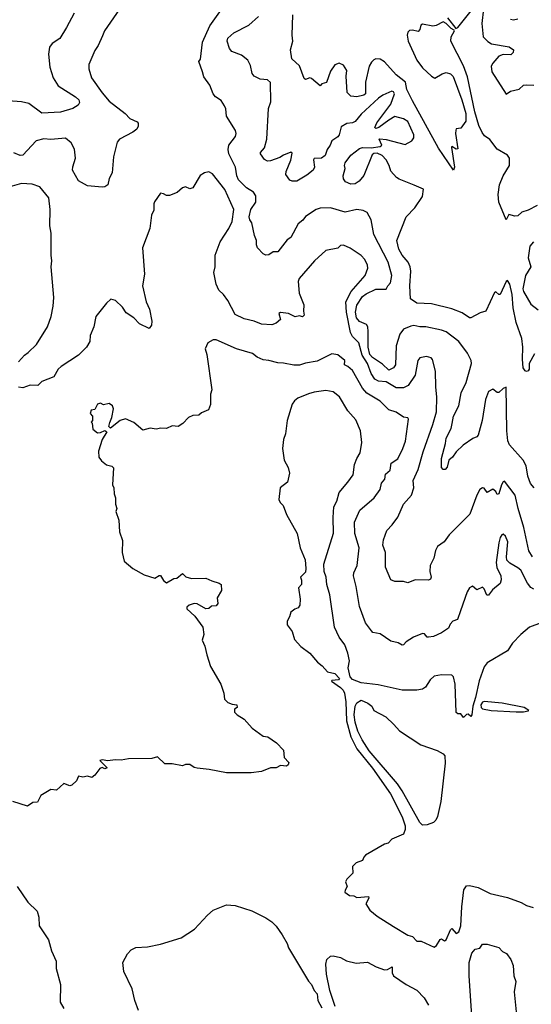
# Model space of a CAD drawing. Extents: x 1678759 to 1859541, y 384609 to 522867.
# Tile 97 of 256: x 1759893 to 1763388, y 417040 to 423761. Entities that reach past the tile are written whole.
import ezdxf

# ---------------------------------------------------------------- set-up
doc = ezdxf.new("R2010")
doc.units = 0

msp = doc.modelspace()

# ---------------------------------------------------------------- linework, layer by layer
at = {"layer": '0CON20XD'}
for points in [[(1763406.2, 420565), (1763381.4, 420595), (1763364.4, 420645), (1763352.9, 420715), (1763331.4, 420755), (1763239.3, 420859.3), (1763227.4, 420887.4), (1763220.1, 420955), (1763215, 421252.5), (1763195, 421243.3), (1763165, 421216.2), (1763155, 421216.7), (1763125, 421240), (1763095, 421223.3), (1763075, 421168.8), (1763051.8, 421025), (1763024.7, 420925.3), (1763015, 420913.6), (1762987.2, 420902.8), (1762922.5, 420857.5), (1762875, 420810.8), (1762849.2, 420775), (1762823.8, 420755), (1762813, 420707), (1762798.8, 420691.2), (1762785, 420690), (1762774.4, 420705), (1762773.5, 420765), (1762801.7, 420868.3), (1762805.4, 420905), (1762840.1, 420969.9), (1762847.9, 421005), (1762856.8, 421055), (1762893.5, 421125), (1762908.2, 421215), (1762942.5, 421285), (1762978.6, 421415), (1762975.6, 421435), (1762951.9, 421485), (1762892.9, 421565), (1762805, 421629.5), (1762772.9, 421642.9), (1762667.5, 421665), (1762625, 421665.4), (1762585, 421674.5), (1762565, 421670), (1762515, 421648.5), (1762489.2, 421615), (1762465.2, 421534.8), (1762458.8, 421405), (1762445.6, 421385), (1762415, 421370), (1762370.1, 421410.1), (1762302.7, 421455), (1762284.9, 421475), (1762272.2, 421525), (1762272.6, 421632.6), (1762269.7, 421665), (1762261.4, 421681.4), (1762215, 421700.3), (1762193.9, 421725), (1762187, 421765), (1762195, 421812.2), (1762235, 421870.9), (1762259.2, 421890.8), (1762325, 421922.8), (1762395, 421922.5), (1762406.7, 421945), (1762426.6, 421965), (1762434.2, 422015), (1762409.7, 422105), (1762312.5, 422295), (1762294.3, 422395), (1762266, 422445), (1762239.1, 422459.1), (1762195.5, 422465.5), (1762115, 422448.2), (1762015, 422477.5), (1761945, 422475.8), (1761917.5, 422465), (1761845, 422418.9), (1761826.1, 422393.9), (1761795, 422368.9), (1761745.5, 422274.5), (1761720.6, 422259.4), (1761655, 422176.2), (1761624.3, 422175.7), (1761593.9, 422156.1), (1761575, 422154), (1761555, 422163.3), (1761516.7, 422205), (1761510, 422225), (1761511.2, 422255), (1761497.3, 422287.3), (1761478.9, 422375), (1761464.8, 422394.8), (1761460.5, 422415), (1761472.3, 422465), (1761506.2, 422515), (1761505, 422560), (1761490, 422585), (1761442.9, 422612.9), (1761388.2, 422668.2), (1761375, 422696.2), (1761366.2, 422755), (1761320.3, 422845), (1761316.5, 422875), (1761321.2, 422905), (1761366.4, 422965), (1761371.1, 422985), (1761366.9, 423005), (1761305, 423103.3), (1761301.7, 423151.7), (1761292.4, 423172.4), (1761269.1, 423209.1), (1761230, 423235), (1761214.3, 423254.3), (1761192, 423315), (1761151.7, 423371.7), (1761141.2, 423405), (1761117.5, 423475), (1761127.2, 423492.8), (1761142.1, 423607.9), (1761191.1, 423718.9), (1761316.7, 423895)], [(1760265.6, 423805), (1760213.1, 423706.9), (1760166, 423634), (1760115, 423597.8), (1760097.2, 423572.8), (1760089.7, 423525), (1760098, 423438), (1760122.3, 423365), (1760155, 423310), (1760274, 423235), (1760295.8, 423215), (1760302, 423195), (1760292.5, 423177.5), (1760255.4, 423154.6), (1760170.9, 423129.1), (1760045, 423123.5), (1759955, 423189.5), (1759905, 423200.4), (1759815, 423207.1)], [(1760575, 423833.3), (1760471.4, 423685), (1760457.8, 423652.2), (1760428.8, 423585), (1760405, 423550), (1760366.1, 423456.1), (1760364.2, 423425), (1760383.1, 423365), (1760455, 423262.5), (1760504.4, 423205), (1760612.1, 423122.1), (1760645, 423087.1), (1760694.5, 423064.5), (1760701.4, 423055), (1760702.9, 423035), (1760692, 423015), (1760666.4, 422993.6), (1760575, 422945.6), (1760558.1, 422925), (1760534.5, 422825.5), (1760523.7, 422716.3), (1760505, 422676.7), (1760494.4, 422635), (1760475, 422621.2), (1760455, 422617.9), (1760355, 422628.3), (1760295, 422660.8), (1760253.8, 422735), (1760255, 422756.7), (1760273.8, 422815), (1760267.4, 422877.4), (1760245, 422921.2), (1760205, 422953.3), (1760105, 422944.3), (1760058.3, 422948.3), (1760005, 422933.3), (1759913.9, 422836.1), (1759895, 422834), (1759853.3, 422853.3)], [(1763409.3, 421480.7), (1763373.8, 421415), (1763373.8, 421375), (1763366.2, 421365), (1763355, 421360), (1763345, 421363.8), (1763332.9, 421385), (1763326.7, 421445), (1763330, 421525), (1763322, 421585), (1763285, 421693.3), (1763264.3, 421795), (1763257.1, 421885), (1763240.5, 421955), (1763225, 421980), (1763215, 421973.3), (1763175, 421886.2), (1763165, 421886.2), (1763145, 421903.3), (1763135, 421900), (1763077.5, 421772.5), (1763038.9, 421761.1), (1762975, 421727.1), (1762965, 421727.1), (1762915, 421761.1), (1762845, 421787.5), (1762705, 421821.1), (1762605, 421825.7), (1762562.5, 421855), (1762557.1, 421945), (1762564.4, 422045.6), (1762560.5, 422075), (1762546.7, 422105), (1762505.5, 422155), (1762482.7, 422195), (1762468, 422255), (1762532.9, 422415), (1762592.4, 422477.6), (1762643.3, 422555), (1762650, 422605), (1762588.3, 422631.7), (1762485, 422671.9), (1762467.5, 422685), (1762427.9, 422727.9), (1762417.5, 422765), (1762397.1, 422805), (1762368.1, 422835), (1762335, 422849.4), (1762312.7, 422847.3), (1762301.2, 422838.8), (1762242.7, 422697.3), (1762211.9, 422658.1), (1762185, 422641.5), (1762155, 422637.9), (1762118.9, 422655), (1762104.6, 422675), (1762102.5, 422695), (1762115.4, 422744.6), (1762111.5, 422765), (1762116.9, 422785), (1762153.6, 422836.4), (1762215, 422883.1), (1762235, 422889.1), (1762292.7, 422887.3), (1762353.9, 422896.1), (1762366.7, 422905), (1762347.5, 422945), (1762352.3, 422947.7), (1762395, 422944.4), (1762525, 422908.8), (1762571.2, 422935), (1762584, 422955), (1762584.3, 422975), (1762545, 423065.8), (1762515, 423084), (1762455, 423100), (1762414.2, 423075.8), (1762345, 423025.6), (1762325, 423018), (1762319.2, 423025), (1762332.9, 423057.1), (1762428, 423185), (1762452.5, 423255), (1762445, 423270), (1762435, 423272.5), (1762372.5, 423245), (1762343.3, 423225), (1762224.6, 423115.4), (1762185, 423066.7), (1762165, 423057.8), (1762127, 423053), (1762089.2, 423030.8), (1762075.5, 422975), (1762065, 422961.5), (1762024.6, 422935.4), (1762014.4, 422905), (1761994, 422876), (1761980.3, 422835), (1761955, 422815.3), (1761905, 422813.1), (1761899.1, 422805), (1761907.2, 422755), (1761898, 422735), (1761855, 422699.1), (1761785, 422659.1), (1761755, 422658.9), (1761736.9, 422666.9), (1761711.4, 422705), (1761712.5, 422725), (1761745, 422802.5), (1761755, 422850), (1761745, 422856.7), (1761695, 422836.2), (1761669.4, 422820.6), (1761605, 422797.1), (1761585, 422795.7), (1761565, 422806), (1761536.7, 422845), (1761536.7, 422855), (1761564.4, 422885.6), (1761580.4, 422945), (1761592.5, 423155), (1761608.9, 423201.1), (1761605, 423333.3), (1761585, 423350), (1761535, 423354.4), (1761494.8, 423374.8), (1761480.4, 423395), (1761468.8, 423448.8), (1761450.9, 423485), (1761408.1, 423518.1), (1761341.2, 423545), (1761325.7, 423565.7), (1761309.2, 423615), (1761314.3, 423635), (1761355, 423671.1), (1761456.9, 423725), (1761525, 423782.2)], [(1762905, 423020), (1762875, 423016.7), (1762871.7, 423008.3), (1762870, 422985), (1762885, 422880), (1762875, 422876.7), (1762845, 422896.7), (1762841.7, 422888.3), (1762862.5, 422755), (1762855, 422733.8), (1762754.1, 422884.1), (1762575, 423207.1), (1762536.3, 423285), (1762529, 423335), (1762464.9, 423385), (1762385, 423474.8), (1762355, 423492.4), (1762326.5, 423493.5), (1762312.2, 423487.8), (1762295, 423472.5), (1762279.7, 423445), (1762253.8, 423335), (1762255.6, 423255), (1762242.5, 423245), (1762195, 423234.3), (1762155, 423240.3), (1762129.2, 423265), (1762122.3, 423375), (1762126.8, 423415), (1762105, 423451.4), (1762075, 423465.6), (1762045, 423452.5), (1762015, 423409.5), (1761987.6, 423332.4), (1761957.3, 423322.7), (1761945, 423310), (1761885, 423360), (1761875, 423364.2), (1761845, 423353.8), (1761835, 423358.8), (1761805, 423445.5), (1761752.5, 423495), (1761742.9, 423555), (1761758.5, 423615), (1761753.1, 423655), (1761759.4, 423795)], [(1762813.9, 423775), (1762871.7, 423701.7), (1762885, 423709), (1762995, 423843.8)], [(1763061.5, 423835), (1763049.2, 423735), (1763059.3, 423645), (1763091.5, 423611.5), (1763115, 423596.7), (1763236.9, 423576.9), (1763266.2, 423555), (1763263.6, 423536.4), (1763247.7, 423522.3), (1763195, 423523.5), (1763165, 423512.5), (1763124, 423465), (1763114.2, 423445), (1763118.9, 423405), (1763215, 423253.8), (1763245, 423273.3), (1763303.6, 423286.4), (1763335, 423313.3), (1763355, 423316.2), (1763405, 423314)], [(1763427.6, 422492.4), (1763365, 422460.6), (1763322.6, 422447.4), (1763295, 422422), (1763275, 422420.8), (1763235, 422432), (1763215, 422394.2), (1763166.6, 422515), (1763161.9, 422568.1), (1763169.5, 422635), (1763194.5, 422695), (1763238.2, 422765), (1763239.5, 422815), (1763225, 422836.5), (1763155, 422877.7), (1763105, 422943.8), (1763068.4, 422968.4), (1763051.6, 422991.6), (1763029.9, 423039.9), (1763002.3, 423132.3), (1762950.8, 423370.8), (1762925, 423447.3), (1762838.5, 423615), (1762840.1, 423645), (1762863.1, 423685), (1762860.9, 423690.9), (1762840.2, 423700.2), (1762805.3, 423735.3), (1762785, 423745.8), (1762738.6, 423721.4), (1762715, 423717.6), (1762645, 423731.4), (1762633.8, 423725), (1762626.6, 423693.4), (1762615, 423680), (1762575, 423689.4), (1762555, 423687.5), (1762544.4, 423675.6), (1762540, 423655), (1762546.2, 423615), (1762605.9, 423485.9), (1762643.8, 423433.8), (1762705, 423375.6), (1762728.6, 423361.4), (1762777.6, 423392.4), (1762805, 423401.4), (1762835, 423391.9), (1762853.5, 423373.5), (1762912.9, 423215), (1762940.4, 423120.4), (1762941.1, 423068.9), (1762905, 423020)], [(1763244.4, 423765), (1763265, 423760.6), (1763295, 423767.8)], [(1762188.4, 421941.6), (1762253.6, 422015), (1762271.9, 422065), (1762269.4, 422085), (1762249.4, 422125), (1762225, 422151.4), (1762151.2, 422201.2), (1762105, 422223.3), (1762085, 422220), (1762065, 422201.2), (1761985, 422186), (1761907.5, 422115), (1761802, 421995), (1761796, 421975), (1761801.4, 421895), (1761833.9, 421813.9), (1761831.2, 421771.2), (1761836.7, 421745), (1761825, 421733.3), (1761805, 421740), (1761773.9, 421733.9), (1761730, 421755), (1761675, 421762.5), (1761662.5, 421755), (1761673.3, 421715), (1761645, 421688.8), (1761615, 421679.2), (1761545, 421683.6), (1761495, 421704.2), (1761425, 421719.2), (1761365, 421750), (1761314.3, 421844.3), (1761285, 421886.2), (1761251.9, 421915), (1761235.6, 421955), (1761220, 422035), (1761227.5, 422075), (1761227.5, 422155), (1761261.9, 422245), (1761322, 422335), (1761345, 422383.3), (1761355.4, 422465), (1761295, 422602.5), (1761209.7, 422709.7), (1761185, 422723.3), (1761155, 422716.2), (1761125, 422698.8), (1761075, 422613.3), (1761055, 422606.7), (1761025, 422620), (1761005, 422612.5), (1760968.3, 422581.7), (1760915, 422561.2), (1760895, 422561.2), (1760875, 422573.3), (1760855, 422576.2), (1760813, 422517), (1760808, 422505), (1760810, 422460), (1760793.1, 422426.9), (1760782.5, 422335), (1760730.8, 422205), (1760744.2, 422025), (1760730.8, 421945), (1760757.5, 421835), (1760779.4, 421785), (1760796.4, 421703.6), (1760793.3, 421675), (1760776.1, 421653.9), (1760710, 421685), (1760673.3, 421725), (1760620.3, 421760.3), (1760595, 421800), (1760547.5, 421845), (1760515, 421852.5), (1760485, 421826.7), (1760413.7, 421736.3), (1760398.1, 421665), (1760374, 421605), (1760371.2, 421565), (1760350, 421525), (1760295, 421472), (1760175, 421393.3), (1760156.7, 421375), (1760125, 421322.5), (1760045, 421292.5), (1760016.4, 421263.6), (1759965, 421267.5), (1759915, 421247.5), (1759883.6, 421253.6)], [(1759883.6, 421426.4), (1759925, 421470.8), (1759951.1, 421488.9), (1760006.9, 421545), (1760083.3, 421665), (1760108.5, 421735), (1760121.8, 421805), (1760125.4, 421865.4), (1760107.1, 422075), (1760112.9, 422115), (1760106.9, 422155), (1760107.1, 422305), (1760098.6, 422355), (1760102, 422465), (1760091.4, 422545), (1760030.3, 422620.3), (1759979.1, 422639.1), (1759905, 422643.1), (1759712.4, 422587.6)], [(1763402, 422245), (1763377.5, 422215), (1763366.1, 422136.1), (1763383.8, 422075), (1763346.7, 422015), (1763330, 421925), (1763333.8, 421905), (1763385, 421820), (1763435, 421780)], [(1763396.4, 420095), (1763370.8, 420135), (1763337.4, 420295), (1763296.6, 420425), (1763276.2, 420515), (1763205, 420610.8), (1763195, 420605.8), (1763184.2, 420585.8), (1763165, 420523.8), (1763155, 420520), (1763145, 420540), (1763125, 420556.7), (1763085, 420533.3), (1763065, 420563.3), (1763055, 420566.7), (1763035.8, 420554.2), (1763015, 420516.2), (1762966.4, 420385), (1762825.4, 420245), (1762793.2, 420196.8), (1762747.1, 420165), (1762732.4, 420137.6), (1762722.5, 420085), (1762695.6, 420035), (1762693.4, 419993.4), (1762704, 419955), (1762698.3, 419941.7), (1762685, 419936), (1762595, 419937.1), (1762545, 419917.5), (1762515, 419926), (1762455, 419925.7), (1762428.1, 419938.1), (1762390.5, 420025), (1762391.4, 420125), (1762374.3, 420174.3), (1762378.8, 420211.2), (1762400, 420275), (1762437.8, 420312.2), (1762475, 420366.2), (1762514.3, 420455), (1762568.9, 420515), (1762584.4, 420565), (1762580, 420615), (1762615, 420690), (1762648.7, 420811.3), (1762715, 420998.8), (1762740.3, 421085), (1762742.9, 421185), (1762734.6, 421255), (1762732.8, 421362.8), (1762712, 421442), (1762703.8, 421453.8), (1762671.7, 421461.7), (1762625, 421452), (1762612.9, 421435), (1762595, 421334), (1762546.9, 421265), (1762515, 421247.3), (1762465, 421247.5), (1762395, 421288.8), (1762343.2, 421293.2), (1762318, 421308), (1762292.9, 421345), (1762267.6, 421415), (1762231.8, 421471.8), (1762210.3, 421555), (1762165, 421598.5), (1762151.3, 421625), (1762124, 421765), (1762120.2, 421835), (1762156.7, 421905), (1762188.4, 421941.6)], [(1763405, 419874.5), (1763385, 419884.4), (1763360.5, 419915), (1763315, 420002.5), (1763295, 420020.6), (1763240.9, 420050.9), (1763220.9, 420070.9), (1763217.1, 420095), (1763227.8, 420197.8), (1763210.6, 420235), (1763195, 420249.2), (1763185, 420245.6), (1763175, 420227.1), (1763165, 420189.4), (1763148, 420055), (1763151.5, 420021.5), (1763180, 419965), (1763181.7, 419938.3), (1763175, 419912.5), (1763121.3, 419868.7), (1763095, 419832), (1763083.2, 419833.2), (1763065.6, 419875.6), (1763055, 419886.7), (1763015, 419870), (1762985, 419893.3), (1762965, 419883.3), (1762948.9, 419855), (1762903.4, 419726.6), (1762882.5, 419667.5), (1762852, 419655), (1762834.2, 419635), (1762822, 419608), (1762775, 419575.8), (1762718.8, 419551.2), (1762685, 419546.7), (1762675, 419546.7), (1762658, 419568), (1762645, 419571.2), (1762583, 419547), (1762533.3, 419515), (1762515, 419494), (1762505, 419492), (1762477, 419507), (1762428.3, 419518.3), (1762355, 419570), (1762305, 419578.8), (1762295, 419588.8), (1762255.6, 419645), (1762214.6, 419754.6), (1762192.2, 419892.2), (1762173.8, 419963.8), (1762175.6, 419985), (1762198.1, 420035), (1762211.2, 420155), (1762181.6, 420255), (1762179.1, 420330.9), (1762216.3, 420413.7), (1762315, 420496.9), (1762354.4, 420555), (1762363.2, 420596.8), (1762387.8, 420625), (1762391.4, 420658.6), (1762423.8, 420686.2), (1762431.1, 420735), (1762475, 420762.9), (1762510, 420835), (1762527.3, 420885), (1762549.2, 421035), (1762545, 421043.3), (1762515, 421048.6), (1762465, 421081.8), (1762415, 421098.2), (1762355, 421156.8), (1762265, 421212.2), (1762234.7, 421245), (1762165, 421365.6), (1762135, 421394.4), (1762111.9, 421405), (1762113.3, 421435), (1762065, 421472.5), (1762025, 421480.6), (1761925, 421429.5), (1761845, 421416.7), (1761805, 421403.6), (1761765, 421402.2), (1761695, 421416.2), (1761655, 421417.9), (1761595, 421435.5), (1761555, 421440), (1761515, 421458.1), (1761483.3, 421483.3), (1761374, 421514), (1761235, 421575.8), (1761215, 421575.8), (1761178.8, 421555), (1761159.2, 421515), (1761170, 421475), (1761206, 421235), (1761196.7, 421205), (1761195.9, 421134.1), (1761182, 421098), (1761135, 421077.5), (1761117.3, 421062.7), (1761075, 421060), (1761045, 421046), (1761006.2, 421005), (1760975.8, 420984.2), (1760935, 420989.2), (1760895, 420970.8), (1760856.4, 420973.6), (1760825, 420966.7), (1760785, 420972), (1760735, 420958.8), (1760672.3, 421012.3), (1760615.8, 421035.8), (1760578.8, 421025), (1760513, 420973), (1760502.5, 420985), (1760507.7, 421012.3), (1760521.2, 421045), (1760533.8, 421105), (1760525.8, 421125.8), (1760505, 421142), (1760465, 421133.3), (1760445, 421142.5), (1760425, 421137.5), (1760405, 421100), (1760380, 421095), (1760373.3, 421073.3), (1760390, 421055), (1760390, 421025), (1760380, 421015), (1760387.5, 421007.5), (1760392.5, 420965), (1760425, 420941.2), (1760445, 420942.5), (1760475, 420957.5), (1760487.5, 420947.5), (1760456, 420895), (1760431.2, 420815), (1760432.5, 420775), (1760450.7, 420750.7), (1760485, 420722.5), (1760522.5, 420712.5), (1760532.5, 420702.5), (1760526.2, 420585), (1760536, 420565), (1760538.8, 420525), (1760548.3, 420498.3), (1760546.2, 420455), (1760556.2, 420425), (1760550, 420405), (1760570, 420345), (1760574.3, 420265), (1760594, 420205), (1760593.8, 420125), (1760607.5, 420065), (1760665, 420014.4), (1760742.4, 419972.4), (1760815, 419950), (1760845, 419967.5), (1760855, 419966.7), (1760875, 419932.5), (1760895, 419917.5), (1760945, 419947.5), (1760965, 419950), (1761005, 419980), (1761027, 419957), (1761066.4, 419946.4), (1761165, 419950), (1761205, 419930), (1761255.8, 419915.8), (1761268.8, 419905), (1761271.2, 419865), (1761242.5, 419815), (1761247, 419777), (1761235, 419760), (1761203, 419757), (1761185, 419742.5), (1761165, 419740), (1761105, 419773.8), (1761085, 419776.2), (1761050, 419765), (1761035, 419750), (1761035, 419740), (1761089.1, 419689.1), (1761143.8, 419615), (1761151.2, 419565), (1761140, 419525), (1761156.7, 419485), (1761170, 419425), (1761196.2, 419345), (1761266.7, 419225), (1761287.5, 419165), (1761292.7, 419122.7), (1761315, 419100.8), (1761345, 419088.8), (1761376.2, 419085), (1761377.5, 419065), (1761360, 419055), (1761360, 419035), (1761377.5, 419015), (1761426.4, 418986.4), (1761480, 418925), (1761555, 418870), (1761587.5, 418865), (1761647.5, 418825), (1761693.8, 418775), (1761700, 418725), (1761731.7, 418691.7), (1761727.5, 418675), (1761715, 418666.7), (1761675, 418670), (1761645, 418653.3), (1761605, 418653.3), (1761545, 418630), (1761475, 418620), (1761305, 418620), (1761186.4, 418643.6), (1761105, 418651.2), (1761085, 418656.7), (1761055, 418676.7), (1761025, 418676.7), (1761005, 418667.5), (1760935, 418682.5), (1760885, 418682.5), (1760835, 418730), (1760795, 418717.5), (1760635, 418716.2), (1760585, 418706), (1760545, 418708), (1760495, 418701.2), (1760455, 418710), (1760440, 418705), (1760490, 418655), (1760475, 418647.5), (1760456.7, 418656.7), (1760439.5, 418650.5), (1760405, 418603.3), (1760385, 418587.5), (1760355, 418597.5), (1760325, 418590), (1760295, 418597.5), (1760280, 418565), (1760250, 418535), (1760235, 418532.5), (1760195, 418547.5), (1760145, 418502.5), (1760105, 418506.7), (1760037.5, 418465), (1760015, 418420), (1759983, 418417), (1759947, 418393), (1759845, 418423.3)], [(1763455, 419644.3), (1763375.4, 419614.6), (1763315.5, 419564.5), (1763258, 419505), (1763225, 419453.8), (1763085, 419370.6), (1763065, 419342.9), (1763031.7, 419248.3), (1763007.2, 419135), (1762987.2, 419075), (1762982, 419015), (1762975, 419003.8), (1762955, 419020), (1762945, 419017.5), (1762925, 418997.5), (1762905, 419022.5), (1762885, 419022.5), (1762875, 419032.5), (1762868.4, 419225), (1762855.9, 419275.9), (1762845, 419287.1), (1762775, 419290), (1762725, 419278.9), (1762697.5, 419255), (1762664.2, 419205), (1762645, 419192.1), (1762605.2, 419184.8), (1762505, 419184.9), (1762340.3, 419220.3), (1762225, 419235.6), (1762166.2, 419256.2), (1762150, 419275), (1762137.5, 419337.5), (1762145.8, 419385), (1762135, 419436.7), (1762113.3, 419495), (1762075, 419546.2), (1762043.9, 419613.9), (1762011.1, 419835), (1761991.1, 419905), (1761986.9, 419955), (1761972.5, 419995), (1761971.2, 420045), (1762035.5, 420255.5), (1762033.1, 420363.1), (1762039.5, 420435), (1762059.6, 420475), (1762075, 420533.8), (1762135, 420604), (1762171.5, 420655), (1762180.6, 420725), (1762195, 420766.2), (1762218.6, 420805), (1762229.2, 420875), (1762221.2, 420955), (1762189.7, 421029.7), (1762135, 421091.2), (1762076.6, 421186.6), (1762035, 421221.8), (1761985, 421230.9), (1761905, 421218.1), (1761865, 421208), (1761793.2, 421176.8), (1761770.3, 421159.7), (1761755, 421137.5), (1761720, 421025), (1761707.5, 420935), (1761694, 420895), (1761688, 420835), (1761698.8, 420755), (1761726.2, 420705), (1761736.4, 420666.4), (1761722.5, 420605), (1761672.5, 420565), (1761663.3, 420485), (1761672.5, 420465), (1761692.5, 420445), (1761715, 420382.5)], [(1761715, 420382.5), (1761788, 420255), (1761808.8, 420155), (1761843.3, 420075), (1761847.5, 420015), (1761845, 419990), (1761810, 419955), (1761817.5, 419935), (1761816.7, 419905), (1761796.7, 419883.3), (1761808.6, 419805), (1761805.8, 419764.2), (1761795, 419746.7), (1761771.7, 419738.3), (1761744.2, 419715.8), (1761735.8, 419684.2), (1761718.8, 419655), (1761719.5, 419629.5), (1761753.8, 419583.8), (1761769.5, 419529.5), (1761813, 419483), (1761875, 419436.2), (1761926.2, 419375), (1761959.8, 419349.8), (1761995, 419309.2), (1762045, 419298.8), (1762076.7, 419265), (1762070, 419255), (1762025, 419250), (1762022.5, 419245), (1762085, 419202.9), (1762101.9, 419185), (1762110.5, 419165), (1762120.8, 419105), (1762124.4, 418975), (1762154.5, 418865), (1762195.9, 418785), (1762302, 418652), (1762426, 418476), (1762505, 418319.5), (1762525, 418258), (1762526.7, 418233.3), (1762515, 418201.2), (1762435, 418167.5), (1762410.7, 418139.3), (1762385, 418133.3), (1762255, 418057.5), (1762242.5, 418045), (1762235, 418022.5), (1762190, 418005), (1762165, 417980), (1762167.5, 417935), (1762127.5, 417895), (1762117.5, 417875), (1762130, 417845), (1762115, 417820), (1762113.3, 417805), (1762145, 417782.5), (1762175, 417780), (1762195, 417770), (1762276.2, 417776.2), (1762276.7, 417765), (1762257.5, 417725), (1762283.6, 417683.6), (1762335, 417642.5), (1762445, 417571.2), (1762545, 417511.2), (1762575, 417502.5), (1762605, 417472), (1762635, 417470), (1762725, 417430), (1762739.1, 417440.9), (1762765, 417483.3), (1762775, 417487.5), (1762795, 417472.5), (1762805, 417480), (1762835, 417547.5), (1762845, 417557.5), (1762875, 417523.3), (1762892.5, 417535), (1762905.3, 417575), (1762911.9, 417705), (1762927.6, 417822.4), (1762945, 417848.6), (1762965, 417851.9), (1763025, 417838.1), (1763106.9, 417796.9), (1763225, 417769.6), (1763317.5, 417735), (1763355, 417713.8), (1763400.5, 417700.5)], [(1762645, 418262.5), (1762625, 418281.8), (1762506.4, 418496.4), (1762473.5, 418545), (1762280.7, 418770.7), (1762231.5, 418845), (1762202.5, 418905), (1762183.3, 418965), (1762178.1, 419015), (1762184.6, 419075.4), (1762195, 419098.8), (1762225, 419116.2), (1762270, 419095), (1762297.5, 419075), (1762312.5, 419045), (1762392.7, 419002.7), (1762449.5, 418949.5), (1762486, 418906), (1762632.3, 418812.3), (1762745, 418773.3), (1762785, 418750), (1762796.2, 418736.2), (1762799.5, 418685), (1762770.3, 418425), (1762747.2, 418322.8), (1762735, 418296.2), (1762718.8, 418281.2), (1762675, 418264.3), (1762645, 418262.5)], [(1763285, 419035.6), (1763335, 419036), (1763365, 419043.8), (1763370, 419045), (1763357.5, 419055), (1763337.5, 419065), (1763187.5, 419095), (1763065, 419108), (1763055, 419103.5), (1763042.7, 419085), (1763045, 419065.6), (1763055, 419057.5), (1763114.1, 419045.9), (1763285, 419035.6)], [(1759875.6, 417845), (1759947.6, 417737.6), (1760011.9, 417675), (1760022.5, 417635), (1760025.7, 417575.7), (1760089.6, 417479.6), (1760110, 417405), (1760140.8, 417335), (1760142.9, 417285), (1760171.4, 417175), (1760170, 417055), (1760195, 417012.5)], [(1760705, 416998.8), (1760679.6, 417065), (1760660.4, 417145), (1760604.6, 417265), (1760596.5, 417325), (1760628.6, 417385), (1760655, 417411.4), (1760685, 417426.9), (1760765, 417433.3), (1760855, 417451.4), (1760996, 417494), (1761086.1, 417553.9), (1761175, 417649.2), (1761215, 417682), (1761305, 417719.2), (1761365.5, 417715.5), (1761477.6, 417677.6), (1761575, 417631.1), (1761615, 417603.1), (1761645, 417572.9), (1761685.7, 417515), (1761720, 417455), (1761730, 417425), (1761865, 417198), (1761885.8, 417175), (1761905, 417133.3), (1761925, 417112.5), (1761928.6, 417065), (1761956.8, 417016.8)], [(1762986.3, 416893.7), (1762962.7, 417235), (1762962.4, 417325), (1762980.4, 417389.6), (1763005, 417415.7), (1763035, 417423.3), (1763055, 417450), (1763085, 417450), (1763165, 417427.5), (1763190.9, 417400.9), (1763217, 417387), (1763246.9, 417346.9), (1763262.9, 417305), (1763267.1, 417235), (1763280.6, 417195), (1763270.4, 417125), (1763285.4, 416965)], [(1762047.1, 417025), (1762011.4, 417135), (1761988.5, 417245), (1761983.5, 417315), (1761990, 417345), (1762015, 417368), (1762035, 417370), (1762085, 417358.8), (1762125, 417336), (1762190.3, 417320.3), (1762267.9, 417327.9), (1762326.7, 417295), (1762385.4, 417275.4), (1762405, 417277.9), (1762436.4, 417296.4), (1762437.7, 417255), (1762445, 417234.3), (1762532.5, 417175), (1762605, 417135.6), (1762655.3, 417085.3), (1762685, 417034)]]:
    msp.add_lwpolyline(points, dxfattribs=at)

doc.saveas('drawing.dxf')
